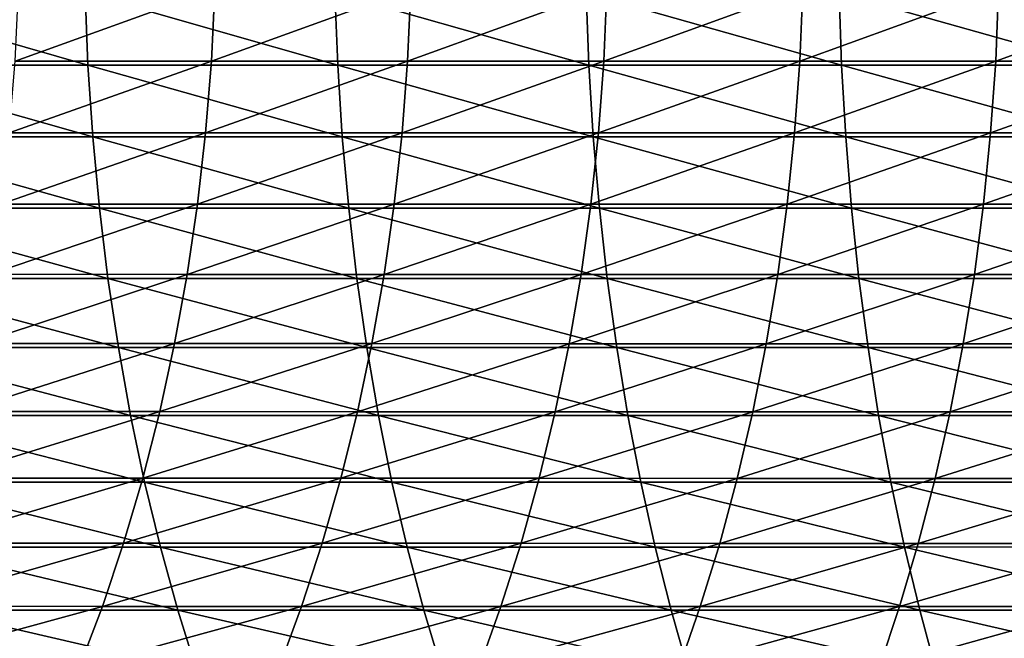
# Model space of a CAD drawing. Header units: metres. Extents: x -24 to 236, y -24 to 24.
# Tile 148 of 256: x 96.24 to 102.87, y -4.84 to -0.67. Entities that reach past the tile are written whole.
import ezdxf

# ---------------------------------------------------------------- set-up
doc = ezdxf.new("R2010")
doc.units = ezdxf.units.M
doc.layers.add('solid_10392024', color=7, linetype='CONTINUOUS')

msp = doc.modelspace()

# ---------------------------------------------------------------- linework, layer by layer
at = {"layer": 'solid_10392024'}
for points in [[(96.229752, -0.459988, 354.964783), (97.551743, -0.459999, 355.973816), (96.206306, -0.94641, 354.994873)], [(97.551743, -0.459999, 355.973816), (97.528908, -0.946433, 356.004364), (96.206306, -0.94641, 354.994873)], [(97.551743, -0.459999, 355.973816), (98.873375, -0.460022, 356.940521), (97.528908, -0.946433, 356.004364)], [(98.873375, -0.460022, 356.940521), (98.851181, -0.94648, 356.971527), (97.528908, -0.946433, 356.004364)], [(98.873375, -0.460022, 356.940521), (100.194405, -0.460053, 357.865082), (98.851181, -0.94648, 356.971527)], [(100.194405, -0.460053, 357.865082), (100.172874, -0.946545, 357.896545), (98.851181, -0.94648, 356.971527)], [(100.194405, -0.460053, 357.865082), (101.514565, -0.460089, 358.747711), (100.172874, -0.946545, 357.896545)], [(101.514565, -0.460089, 358.747711), (101.493713, -0.946619, 358.779663), (100.172874, -0.946545, 357.896545)], [(101.514565, -0.460089, 358.747711), (102.833588, -0.460125, 359.588684), (101.493713, -0.946619, 358.779663)], [(102.833588, -0.460125, 359.588684), (102.813446, -0.946694, 359.621063), (101.493713, -0.946619, 358.779663)], [(102.833588, -0.460125, 359.588684), (104.151222, -0.460158, 360.388153), (102.813446, -0.946694, 359.621063)], [(104.151222, -0.460158, 360.388153), (104.131813, -0.94676, 360.42099), (102.813446, -0.946694, 359.621063)], [(96.697525, -0.973965, 376.795837), (96.678162, -0.487455, 376.830414), (95.004532, -0.487429, 375.865814)], [(95.024689, -0.973914, 375.831696), (96.697525, -0.973965, 376.795837), (95.004532, -0.487429, 375.865814)], [(98.38031, -0.973991, 377.714233), (98.361755, -0.487468, 377.749237), (96.678162, -0.487455, 376.830414)], [(96.697525, -0.973965, 376.795837), (98.38031, -0.973991, 377.714233), (96.678162, -0.487455, 376.830414)], [(100.072891, -0.973983, 378.586426), (100.055176, -0.487464, 378.621857), (98.361755, -0.487468, 377.749237)], [(98.38031, -0.973991, 377.714233), (100.072891, -0.973983, 378.586426), (98.361755, -0.487468, 377.749237)], [(101.775101, -0.973934, 379.411926), (101.758247, -0.487439, 379.447784), (100.055176, -0.487464, 378.621857)], [(100.072891, -0.973983, 378.586426), (101.775101, -0.973934, 379.411926), (100.055176, -0.487464, 378.621857)], [(103.486786, -0.973838, 380.190338), (103.470833, -0.487391, 380.226624), (101.758247, -0.487439, 379.447784)], [(101.775101, -0.973934, 379.411926), (103.486786, -0.973838, 380.190338), (101.758247, -0.487439, 379.447784)], [(96.729752, -1.457613, 376.738342), (96.697525, -0.973965, 376.795837), (95.024689, -0.973914, 375.831696)], [(95.058228, -1.457536, 375.774963), (96.729752, -1.457613, 376.738342), (95.024689, -0.973914, 375.831696)], [(96.206306, -0.94641, 354.994873), (97.528908, -0.946433, 356.004364), (96.166695, -1.430051, 355.045715)], [(97.528908, -0.946433, 356.004364), (97.490334, -1.430085, 356.056), (96.166695, -1.430051, 355.045715)], [(98.411186, -1.457651, 377.655975), (98.38031, -0.973991, 377.714233), (96.697525, -0.973965, 376.795837)], [(96.729752, -1.457613, 376.738342), (98.411186, -1.457651, 377.655975), (96.697525, -0.973965, 376.795837)], [(97.528908, -0.946433, 356.004364), (98.851181, -0.94648, 356.971527), (97.490334, -1.430085, 356.056)], [(98.851181, -0.94648, 356.971527), (98.813683, -1.430157, 357.023926), (97.490334, -1.430085, 356.056)], [(100.102364, -1.457639, 378.527435), (100.072891, -0.973983, 378.586426), (98.38031, -0.973991, 377.714233)], [(98.411186, -1.457651, 377.655975), (100.102364, -1.457639, 378.527435), (98.38031, -0.973991, 377.714233)], [(98.851181, -0.94648, 356.971527), (100.172874, -0.946545, 357.896545), (98.813683, -1.430157, 357.023926)], [(100.172874, -0.946545, 357.896545), (100.13649, -1.430255, 357.949738), (98.813683, -1.430157, 357.023926)], [(101.803123, -1.457566, 379.352264), (101.775101, -0.973934, 379.411926), (100.072891, -0.973983, 378.586426)], [(100.102364, -1.457639, 378.527435), (101.803123, -1.457566, 379.352264), (100.072891, -0.973983, 378.586426)], [(100.172874, -0.946545, 357.896545), (101.493713, -0.946619, 358.779663), (100.13649, -1.430255, 357.949738)], [(101.493713, -0.946619, 358.779663), (101.458488, -1.430367, 358.833618), (100.13649, -1.430255, 357.949738)], [(101.493713, -0.946619, 358.779663), (102.813446, -0.946694, 359.621063), (101.458488, -1.430367, 358.833618)], [(102.813446, -0.946694, 359.621063), (102.779419, -1.43048, 359.675812), (101.458488, -1.430367, 358.833618)], [(103.513321, -1.457422, 380.130005), (103.486786, -0.973838, 380.190338), (101.775101, -0.973934, 379.411926)], [(101.803123, -1.457566, 379.352264), (103.513321, -1.457422, 380.130005), (101.775101, -0.973934, 379.411926)], [(102.813446, -0.946694, 359.621063), (104.131813, -0.94676, 360.42099), (102.779419, -1.43048, 359.675812)], [(104.131813, -0.94676, 360.42099), (104.099022, -1.43058, 360.476471), (102.779419, -1.43048, 359.675812)], [(96.774742, -1.936976, 376.658051), (96.729752, -1.457613, 376.738342), (95.058228, -1.457536, 375.774963)], [(95.105049, -1.936874, 375.69574), (96.774742, -1.936976, 376.658051), (95.058228, -1.457536, 375.774963)], [(96.166695, -1.430051, 355.045715), (97.490334, -1.430085, 356.056), (96.111038, -1.909489, 355.117126)], [(97.490334, -1.430085, 356.056), (97.436127, -1.909534, 356.12854), (96.111038, -1.909489, 355.117126)], [(98.454285, -1.937027, 377.574677), (98.411186, -1.457651, 377.655975), (96.729752, -1.457613, 376.738342)], [(96.774742, -1.936976, 376.658051), (98.454285, -1.937027, 377.574677), (96.729752, -1.457613, 376.738342)], [(97.490334, -1.430085, 356.056), (98.813683, -1.430157, 357.023926), (97.436127, -1.909534, 356.12854)], [(98.813683, -1.430157, 357.023926), (98.760986, -1.90963, 357.097595), (97.436127, -1.909534, 356.12854)], [(100.143509, -1.937011, 378.445129), (100.102364, -1.457639, 378.527435), (98.411186, -1.457651, 377.655975)], [(98.454285, -1.937027, 377.574677), (100.143509, -1.937011, 378.445129), (98.411186, -1.457651, 377.655975)], [(98.813683, -1.430157, 357.023926), (100.13649, -1.430255, 357.949738), (98.760986, -1.90963, 357.097595)], [(100.13649, -1.430255, 357.949738), (100.085358, -1.909761, 358.024506), (98.760986, -1.90963, 357.097595)], [(100.13649, -1.430255, 357.949738), (101.458488, -1.430367, 358.833618), (100.085358, -1.909761, 358.024506)], [(101.458488, -1.430367, 358.833618), (101.408981, -1.909911, 358.909485), (100.085358, -1.909761, 358.024506)], [(101.842255, -1.936914, 379.268982), (101.803123, -1.457566, 379.352264), (100.102364, -1.457639, 378.527435)], [(100.143509, -1.937011, 378.445129), (101.842255, -1.936914, 379.268982), (100.102364, -1.457639, 378.527435)], [(101.458488, -1.430367, 358.833618), (102.779419, -1.43048, 359.675812), (101.408981, -1.909911, 358.909485)], [(102.779419, -1.43048, 359.675812), (102.731598, -1.910061, 359.752716), (101.408981, -1.909911, 358.909485)], [(103.550377, -1.936723, 380.045776), (103.513321, -1.457422, 380.130005), (101.803123, -1.457566, 379.352264)], [(101.842255, -1.936914, 379.268982), (103.550377, -1.936723, 380.045776), (101.803123, -1.457566, 379.352264)], [(102.779419, -1.43048, 359.675812), (104.099022, -1.43058, 360.476471), (102.731598, -1.910061, 359.752716)], [(104.099022, -1.43058, 360.476471), (104.052948, -1.910195, 360.554443), (102.731598, -1.910061, 359.752716)], [(96.111038, -1.909489, 355.117126), (97.436127, -1.909534, 356.12854), (96.039482, -2.383315, 355.208954)], [(97.436127, -1.909534, 356.12854), (97.36644, -2.383371, 356.221771), (96.039482, -2.383315, 355.208954)], [(97.436127, -1.909534, 356.12854), (98.760986, -1.90963, 357.097595), (97.36644, -2.383371, 356.221771)], [(98.760986, -1.90963, 357.097595), (98.693245, -2.383491, 357.192261), (97.36644, -2.383371, 356.221771)], [(98.760986, -1.90963, 357.097595), (100.085358, -1.909761, 358.024506), (98.693245, -2.383491, 357.192261)], [(100.085358, -1.909761, 358.024506), (100.01963, -2.383655, 358.120575), (98.693245, -2.383491, 357.192261)], [(100.085358, -1.909761, 358.024506), (101.408981, -1.909911, 358.909485), (100.01963, -2.383655, 358.120575)], [(101.408981, -1.909911, 358.909485), (101.345345, -2.383841, 359.006958), (100.01963, -2.383655, 358.120575)], [(101.408981, -1.909911, 358.909485), (102.731598, -1.910061, 359.752716), (101.345345, -2.383841, 359.006958)], [(102.731598, -1.910061, 359.752716), (102.67012, -2.384029, 359.851593), (101.345345, -2.383841, 359.006958)], [(102.731598, -1.910061, 359.752716), (104.052948, -1.910195, 360.554443), (102.67012, -2.384029, 359.851593)], [(104.052948, -1.910195, 360.554443), (103.993713, -2.384197, 360.654663), (102.67012, -2.384029, 359.851593)], [(96.832359, -2.410647, 376.555237), (96.774742, -1.936976, 376.658051), (95.105049, -1.936874, 375.69574)], [(95.165009, -2.41052, 375.594269), (96.832359, -2.410647, 376.555237), (95.105049, -1.936874, 375.69574)], [(98.509476, -2.41071, 377.47052), (98.454285, -1.937027, 377.574677), (96.774742, -1.936976, 376.658051)], [(96.832359, -2.410647, 376.555237), (98.509476, -2.41071, 377.47052), (96.774742, -1.936976, 376.658051)], [(100.196205, -2.41069, 378.339691), (100.143509, -1.937011, 378.445129), (98.454285, -1.937027, 377.574677)], [(98.509476, -2.41071, 377.47052), (100.196205, -2.41069, 378.339691), (98.454285, -1.937027, 377.574677)], [(101.892372, -2.410569, 379.162292), (101.842255, -1.936914, 379.268982), (100.143509, -1.937011, 378.445129)], [(100.196205, -2.41069, 378.339691), (101.892372, -2.410569, 379.162292), (100.143509, -1.937011, 378.445129)], [(103.597832, -2.410332, 379.937897), (103.550377, -1.936723, 380.045776), (101.842255, -1.936914, 379.268982)], [(101.892372, -2.410569, 379.162292), (103.597832, -2.410332, 379.937897), (101.842255, -1.936914, 379.268982)], [(96.039482, -2.383315, 355.208954), (97.36644, -2.383371, 356.221771), (95.952255, -2.850137, 355.320892)], [(97.36644, -2.383371, 356.221771), (97.281487, -2.850204, 356.335449), (95.952255, -2.850137, 355.320892)], [(97.36644, -2.383371, 356.221771), (98.693245, -2.383491, 357.192261), (97.281487, -2.850204, 356.335449)], [(98.693245, -2.383491, 357.192261), (98.610657, -2.850347, 357.307678), (97.281487, -2.850204, 356.335449)], [(98.693245, -2.383491, 357.192261), (100.01963, -2.383655, 358.120575), (98.610657, -2.850347, 357.307678)], [(100.01963, -2.383655, 358.120575), (99.939499, -2.850542, 358.237732), (98.610657, -2.850347, 357.307678)], [(100.01963, -2.383655, 358.120575), (101.345345, -2.383841, 359.006958), (99.939499, -2.850542, 358.237732)], [(101.345345, -2.383841, 359.006958), (101.267761, -2.850765, 359.125793), (99.939499, -2.850542, 358.237732)], [(101.345345, -2.383841, 359.006958), (102.67012, -2.384029, 359.851593), (101.267761, -2.850765, 359.125793)], [(102.67012, -2.384029, 359.851593), (102.595177, -2.85099, 359.972107), (101.267761, -2.850765, 359.125793)], [(102.67012, -2.384029, 359.851593), (103.993713, -2.384197, 360.654663), (102.595177, -2.85099, 359.972107)], [(103.993713, -2.384197, 360.654663), (103.921501, -2.851191, 360.776855), (102.595177, -2.85099, 359.972107)], [(96.902443, -2.877233, 376.430176), (96.832359, -2.410647, 376.555237), (95.165009, -2.41052, 375.594269)], [(95.237946, -2.877081, 375.470856), (96.902443, -2.877233, 376.430176), (95.165009, -2.41052, 375.594269)], [(98.576614, -2.877308, 377.343842), (98.509476, -2.41071, 377.47052), (96.832359, -2.410647, 376.555237)], [(96.902443, -2.877233, 376.430176), (98.576614, -2.877308, 377.343842), (96.832359, -2.410647, 376.555237)], [(100.260292, -2.877284, 378.211456), (100.196205, -2.41069, 378.339691), (98.509476, -2.41071, 377.47052)], [(98.576614, -2.877308, 377.343842), (100.260292, -2.877284, 378.211456), (98.509476, -2.41071, 377.47052)], [(101.953323, -2.87714, 379.032562), (101.892372, -2.410569, 379.162292), (100.196205, -2.41069, 378.339691)], [(100.260292, -2.877284, 378.211456), (101.953323, -2.87714, 379.032562), (100.196205, -2.41069, 378.339691)], [(103.655548, -2.876857, 379.806671), (103.597832, -2.410332, 379.937897), (101.892372, -2.410569, 379.162292)], [(101.953323, -2.87714, 379.032562), (103.655548, -2.876857, 379.806671), (101.892372, -2.410569, 379.162292)], [(95.952255, -2.850137, 355.320892), (97.281487, -2.850204, 356.335449), (95.849602, -3.308581, 355.452637)], [(97.281487, -2.850204, 356.335449), (97.181519, -3.308659, 356.469238), (95.849602, -3.308581, 355.452637)], [(97.281487, -2.850204, 356.335449), (98.610657, -2.850347, 357.307678), (97.181519, -3.308659, 356.469238)], [(98.610657, -2.850347, 357.307678), (98.513474, -3.308825, 357.443481), (97.181519, -3.308659, 356.469238)], [(98.610657, -2.850347, 357.307678), (99.939499, -2.850542, 358.237732), (98.513474, -3.308825, 357.443481)], [(99.939499, -2.850542, 358.237732), (99.845207, -3.309052, 358.37558), (98.513474, -3.308825, 357.443481)], [(99.939499, -2.850542, 358.237732), (101.267761, -2.850765, 359.125793), (99.845207, -3.309052, 358.37558)], [(101.267761, -2.850765, 359.125793), (101.17646, -3.309311, 359.265656), (99.845207, -3.309052, 358.37558)], [(101.267761, -2.850765, 359.125793), (102.595177, -2.85099, 359.972107), (101.17646, -3.309311, 359.265656)], [(102.595177, -2.85099, 359.972107), (102.506989, -3.309572, 360.113953), (101.17646, -3.309311, 359.265656)], [(102.595177, -2.85099, 359.972107), (103.921501, -2.851191, 360.776855), (102.506989, -3.309572, 360.113953)], [(103.921501, -2.851191, 360.776855), (103.836517, -3.309805, 360.920685), (102.506989, -3.309572, 360.113953)], [(96.984779, -3.335362, 376.283234), (96.902443, -2.877233, 376.430176), (95.237946, -2.877081, 375.470856)], [(95.323631, -3.335186, 375.325836), (96.984779, -3.335362, 376.283234), (95.237946, -2.877081, 375.470856)], [(98.655487, -3.33545, 377.195038), (98.576614, -2.877308, 377.343842), (96.902443, -2.877233, 376.430176)], [(96.984779, -3.335362, 376.283234), (98.655487, -3.33545, 377.195038), (96.902443, -2.877233, 376.430176)], [(100.335594, -3.335422, 378.060791), (100.260292, -2.877284, 378.211456), (98.576614, -2.877308, 377.343842)], [(98.655487, -3.33545, 377.195038), (100.335594, -3.335422, 378.060791), (98.576614, -2.877308, 377.343842)], [(102.02494, -3.335254, 378.880096), (101.953323, -2.87714, 379.032562), (100.260292, -2.877284, 378.211456)], [(100.335594, -3.335422, 378.060791), (102.02494, -3.335254, 378.880096), (100.260292, -2.877284, 378.211456)], [(103.723366, -3.334927, 379.652527), (103.655548, -2.876857, 379.806671), (101.953323, -2.87714, 379.032562)], [(102.02494, -3.335254, 378.880096), (103.723366, -3.334927, 379.652527), (101.953323, -2.87714, 379.032562)], [(95.849602, -3.308581, 355.452637), (97.181519, -3.308659, 356.469238), (95.731827, -3.757302, 355.60376)], [(97.181519, -3.308659, 356.469238), (97.066818, -3.75739, 356.622711), (95.731827, -3.757302, 355.60376)], [(97.181519, -3.308659, 356.469238), (98.513474, -3.308825, 357.443481), (97.066818, -3.75739, 356.622711)], [(98.513474, -3.308825, 357.443481), (98.40197, -3.757579, 357.599304), (97.066818, -3.75739, 356.622711)], [(98.513474, -3.308825, 357.443481), (99.845207, -3.309052, 358.37558), (98.40197, -3.757579, 357.599304)], [(99.845207, -3.309052, 358.37558), (99.737022, -3.757837, 358.533722), (98.40197, -3.757579, 357.599304)], [(99.845207, -3.309052, 358.37558), (101.17646, -3.309311, 359.265656), (99.737022, -3.757837, 358.533722)], [(101.17646, -3.309311, 359.265656), (101.071716, -3.758131, 359.426117), (99.737022, -3.757837, 358.533722)], [(101.17646, -3.309311, 359.265656), (102.506989, -3.309572, 360.113953), (101.071716, -3.758131, 359.426117)], [(102.506989, -3.309572, 360.113953), (102.4058, -3.758427, 360.276703), (101.071716, -3.758131, 359.426117)], [(102.506989, -3.309572, 360.113953), (103.836517, -3.309805, 360.920685), (102.4058, -3.758427, 360.276703)], [(103.836517, -3.309805, 360.920685), (103.739021, -3.758691, 361.085663), (102.4058, -3.758427, 360.276703)], [(97.079132, -3.783689, 376.114868), (96.984779, -3.335362, 376.283234), (95.323631, -3.335186, 375.325836)], [(95.421822, -3.783489, 375.159698), (97.079132, -3.783689, 376.114868), (95.323631, -3.335186, 375.325836)], [(98.745872, -3.783788, 377.024506), (98.655487, -3.33545, 377.195038), (96.984779, -3.335362, 376.283234)], [(97.079132, -3.783689, 376.114868), (98.745872, -3.783788, 377.024506), (96.984779, -3.335362, 376.283234)], [(100.421883, -3.783757, 377.888153), (100.335594, -3.335422, 378.060791), (98.655487, -3.33545, 377.195038)], [(98.745872, -3.783788, 377.024506), (100.421883, -3.783757, 377.888153), (98.655487, -3.33545, 377.195038)], [(102.107002, -3.783566, 378.705414), (102.02494, -3.335254, 378.880096), (100.335594, -3.335422, 378.060791)], [(100.421883, -3.783757, 377.888153), (102.107002, -3.783566, 378.705414), (100.335594, -3.335422, 378.060791)], [(103.801071, -3.783195, 379.475861), (103.723366, -3.334927, 379.652527), (102.02494, -3.335254, 378.880096)], [(102.107002, -3.783566, 378.705414), (103.801071, -3.783195, 379.475861), (102.02494, -3.335254, 378.880096)], [(95.731827, -3.757302, 355.60376), (97.066818, -3.75739, 356.622711), (95.599281, -4.19498, 355.773834)], [(97.066818, -3.75739, 356.622711), (96.937737, -4.195078, 356.795441), (95.599281, -4.19498, 355.773834)], [(97.066818, -3.75739, 356.622711), (98.40197, -3.757579, 357.599304), (96.937737, -4.195078, 356.795441)], [(98.40197, -3.757579, 357.599304), (98.276482, -4.195289, 357.774689), (96.937737, -4.195078, 356.795441)], [(98.40197, -3.757579, 357.599304), (99.737022, -3.757837, 358.533722), (98.276482, -4.195289, 357.774689)], [(99.737022, -3.757837, 358.533722), (99.615265, -4.195577, 358.7117), (98.276482, -4.195289, 357.774689)], [(99.737022, -3.757837, 358.533722), (101.071716, -3.758131, 359.426117), (99.615265, -4.195577, 358.7117)], [(101.071716, -3.758131, 359.426117), (100.953827, -4.195905, 359.60672), (99.615265, -4.195577, 358.7117)], [(101.071716, -3.758131, 359.426117), (102.4058, -3.758427, 360.276703), (100.953827, -4.195905, 359.60672)], [(102.4058, -3.758427, 360.276703), (102.291924, -4.196236, 360.459869), (100.953827, -4.195905, 359.60672)], [(102.4058, -3.758427, 360.276703), (103.739021, -3.758691, 361.085663), (102.291924, -4.196236, 360.459869)], [(103.739021, -3.758691, 361.085663), (103.629295, -4.196531, 361.271332), (102.291924, -4.196236, 360.459869)], [(97.185219, -4.220895, 375.925568), (97.079132, -3.783689, 376.114868), (95.421822, -3.783489, 375.159698)], [(95.532227, -4.220673, 374.97287), (97.185219, -4.220895, 375.925568), (95.421822, -3.783489, 375.159698)], [(98.847496, -4.221006, 376.832764), (98.745872, -3.783788, 377.024506), (97.079132, -3.783689, 376.114868)], [(97.185219, -4.220895, 375.925568), (98.847496, -4.221006, 376.832764), (97.079132, -3.783689, 376.114868)], [(100.518906, -4.220971, 377.694031), (100.421883, -3.783757, 377.888153), (98.745872, -3.783788, 377.024506)], [(98.847496, -4.221006, 376.832764), (100.518906, -4.220971, 377.694031), (98.745872, -3.783788, 377.024506)], [(102.199272, -4.220759, 378.509003), (102.107002, -3.783566, 378.705414), (100.421883, -3.783757, 377.888153)], [(100.518906, -4.220971, 377.694031), (102.199272, -4.220759, 378.509003), (100.421883, -3.783757, 377.888153)], [(103.888443, -4.220344, 379.277222), (103.801071, -3.783195, 379.475861), (102.107002, -3.783566, 378.705414)], [(102.199272, -4.220759, 378.509003), (103.888443, -4.220344, 379.277222), (102.107002, -3.783566, 378.705414)], [(95.599281, -4.19498, 355.773834), (96.937737, -4.195078, 356.795441), (95.452354, -4.620328, 355.962402)], [(96.937737, -4.195078, 356.795441), (96.79464, -4.620437, 356.986938), (95.452354, -4.620328, 355.962402)], [(97.302727, -4.645696, 375.715851), (97.185219, -4.220895, 375.925568), (95.532227, -4.220673, 374.97287)], [(95.654518, -4.645451, 374.76593), (97.302727, -4.645696, 375.715851), (95.532227, -4.220673, 374.97287)], [(96.937737, -4.195078, 356.795441), (98.276482, -4.195289, 357.774689), (96.79464, -4.620437, 356.986938)], [(98.276482, -4.195289, 357.774689), (98.137375, -4.620669, 357.969086), (96.79464, -4.620437, 356.986938)], [(98.960068, -4.645818, 376.620361), (98.847496, -4.221006, 376.832764), (97.185219, -4.220895, 375.925568)], [(97.302727, -4.645696, 375.715851), (98.960068, -4.645818, 376.620361), (97.185219, -4.220895, 375.925568)], [(98.276482, -4.195289, 357.774689), (99.615265, -4.195577, 358.7117), (98.137375, -4.620669, 357.969086)], [(99.615265, -4.195577, 358.7117), (99.480293, -4.620986, 358.909027), (98.137375, -4.620669, 357.969086)], [(100.626373, -4.645779, 377.479034), (100.518906, -4.220971, 377.694031), (98.847496, -4.221006, 376.832764)], [(98.960068, -4.645818, 376.620361), (100.626373, -4.645779, 377.479034), (98.847496, -4.221006, 376.832764)], [(99.615265, -4.195577, 358.7117), (100.953827, -4.195905, 359.60672), (99.480293, -4.620986, 358.909027)], [(100.953827, -4.195905, 359.60672), (100.823151, -4.621347, 359.806885), (99.480293, -4.620986, 358.909027)], [(102.301476, -4.645546, 378.291443), (102.199272, -4.220759, 378.509003), (100.518906, -4.220971, 377.694031)], [(100.626373, -4.645779, 377.479034), (102.301476, -4.645546, 378.291443), (100.518906, -4.220971, 377.694031)], [(100.953827, -4.195905, 359.60672), (102.291924, -4.196236, 360.459869), (100.823151, -4.621347, 359.806885)], [(102.291924, -4.196236, 360.459869), (102.165688, -4.621712, 360.662903), (100.823151, -4.621347, 359.806885)], [(102.291924, -4.196236, 360.459869), (103.629295, -4.196531, 361.271332), (102.165688, -4.621712, 360.662903)], [(103.629295, -4.196531, 361.271332), (103.507652, -4.622036, 361.477173), (102.165688, -4.621712, 360.662903)], [(103.985222, -4.645089, 379.05722), (103.888443, -4.220344, 379.277222), (102.199272, -4.220759, 378.509003)], [(102.301476, -4.645546, 378.291443), (103.985222, -4.645089, 379.05722), (102.199272, -4.220759, 378.509003)], [(95.452354, -4.620328, 355.962402), (96.79464, -4.620437, 356.986938), (95.291466, -5.032097, 356.168854)], [(96.79464, -4.620437, 356.986938), (96.637955, -5.032216, 357.196594), (95.291466, -5.032097, 356.168854)], [(96.79464, -4.620437, 356.986938), (98.137375, -4.620669, 357.969086), (96.637955, -5.032216, 357.196594)], [(98.137375, -4.620669, 357.969086), (97.985054, -5.032468, 358.181946), (96.637955, -5.032216, 357.196594)], [(98.137375, -4.620669, 357.969086), (99.480293, -4.620986, 358.909027), (97.985054, -5.032468, 358.181946)], [(99.480293, -4.620986, 358.909027), (99.332504, -5.032814, 359.125061), (97.985054, -5.032468, 358.181946)], [(99.480293, -4.620986, 358.909027), (100.823151, -4.621347, 359.806885), (99.332504, -5.032814, 359.125061)], [(100.823151, -4.621347, 359.806885), (100.680061, -5.033207, 360.026093), (99.332504, -5.032814, 359.125061)], [(100.823151, -4.621347, 359.806885), (102.165688, -4.621712, 360.662903), (100.680061, -5.033207, 360.026093)], [(102.165688, -4.621712, 360.662903), (102.027466, -5.033604, 360.885193), (100.680061, -5.033207, 360.026093)], [(102.165688, -4.621712, 360.662903), (103.507652, -4.622036, 361.477173), (102.027466, -5.033604, 360.885193)], [(103.507652, -4.622036, 361.477173), (103.374466, -5.033958, 361.702545), (102.027466, -5.033604, 360.885193)], [(97.43132, -5.056843, 375.486389), (97.302727, -4.645696, 375.715851), (95.654518, -4.645451, 374.76593)], [(95.788338, -5.056577, 374.53949), (97.43132, -5.056843, 375.486389), (95.654518, -4.645451, 374.76593)], [(99.083252, -5.056976, 376.387939), (98.960068, -4.645818, 376.620361), (97.302727, -4.645696, 375.715851)], [(97.43132, -5.056843, 375.486389), (99.083252, -5.056976, 376.387939), (97.302727, -4.645696, 375.715851)], [(100.743973, -5.056933, 377.243744), (100.626373, -4.645779, 377.479034), (98.960068, -4.645818, 376.620361)], [(99.083252, -5.056976, 376.387939), (100.743973, -5.056933, 377.243744), (98.960068, -4.645818, 376.620361)], [(102.413322, -5.05668, 378.053375), (102.301476, -4.645546, 378.291443), (100.626373, -4.645779, 377.479034)], [(100.743973, -5.056933, 377.243744), (102.413322, -5.05668, 378.053375), (100.626373, -4.645779, 377.479034)], [(104.091125, -5.056182, 378.816437), (103.985222, -4.645089, 379.05722), (102.301476, -4.645546, 378.291443)], [(102.413322, -5.05668, 378.053375), (104.091125, -5.056182, 378.816437), (102.301476, -4.645546, 378.291443)]]:
    msp.add_3dface(points, dxfattribs=at)

doc.saveas('drawing.dxf')
